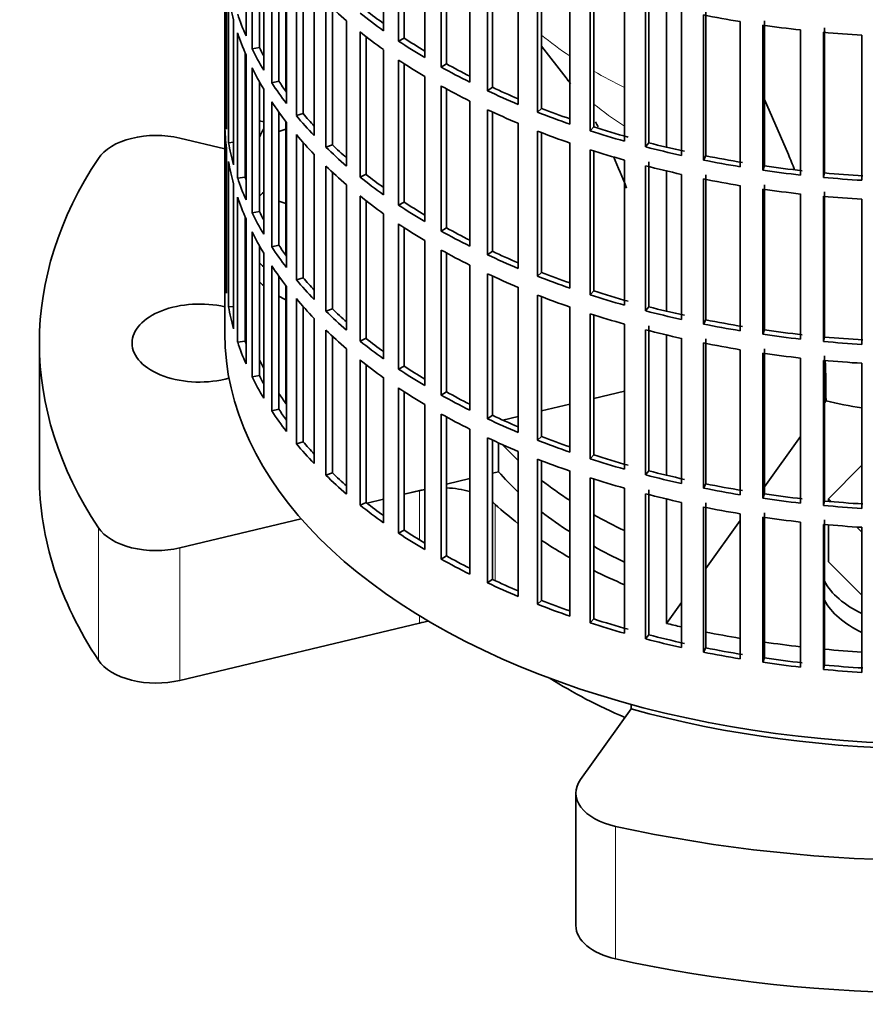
# Model space of a CAD drawing. Header units: millimetres. Extents: x 148 to 904, y -3227 to 2234.
# Tile 2 of 25: x 667 to 776, y -3219 to -3091. Entities that reach past the tile are written whole.
import ezdxf

# ---------------------------------------------------------------- set-up
doc = ezdxf.new("R2010")
doc.units = ezdxf.units.MM
for name, color, linetype in [('M5X8_UNI7687', 7, 'Continuous'), ('VSI134_ADATTATOR', 7, 'Continuous'), ('VSI134_FILTRO_A', 7, 'Continuous'), ('VSI134_SUPPORTO_', 7, 'Continuous')]:
    doc.layers.add(name, color=color, linetype=linetype)

# ---------------------------------------------------------------- blocks, each defined once
blk = doc.blocks.new('SE4')
at = {"layer": 'M5X8_UNI7687', "color": 7, "linetype": 'Continuous', "lineweight": 35}
blk.add_line((698.28, -3104.65), (697.73, -3104.55), dxfattribs=at)
blk.add_arc((704.61, -3111.04), 10, 149.5344, 150.749, dxfattribs=at)
blk.add_ellipse((696.44, -3109.32), major_axis=(1.01, 4.83), ratio=0.279258, start_param=0.911533, end_param=0.977038, dxfattribs=at)
at = {"layer": 'VSI134_ADATTATOR', "color": 7, "linetype": 'Continuous', "lineweight": 35}
for p, q in [((701.16, -3105.62), (700.24, -3105.93)), ((687.41, -3106.77), (693.24, -3108.17)), ((700.24, -3114.93), (701.16, -3115.24)), ((669.24, -3133.29), (669.24, -3150.44)), ((775.71, -3149.11), (771.38, -3153.44)), ((718.44, -3152.39), (716.48, -3152.86)), ((713.8, -3153.5), (711.67, -3154.01)), ((771.38, -3153.44), (771.75, -3153.82)), ((771.38, -3153.44), (771.38, -3153.78)), ((703.15, -3156.05), (687.41, -3159.81)), ((771.38, -3156.82), (771.38, -3161.61)), ((775.03, -3157.09), (775.71, -3157.77)), ((771.38, -3161.61), (775.71, -3165.94)), ((718.44, -3169.54), (687.41, -3176.96)), ((739.3, -3189.77), (745.85, -3180.65)), ((738.7, -3191.54), (738.7, -3208.69))]:
    blk.add_line(p, q, dxfattribs=at)
at = {"layer": 'VSI134_ADATTATOR', "color": 4, "linetype": 'Continuous', "lineweight": 9}
for p, q in [((718.44, -3152.39), (718.44, -3158.77)), ((728.26, -3154.18), (728.26, -3164.05)), ((676.88, -3174.34), (676.88, -3157.19)), ((687.41, -3176.96), (687.41, -3159.81)), ((718.44, -3168.59), (718.44, -3169.54)), ((743.84, -3195.85), (743.84, -3213))]:
    blk.add_line(p, q, dxfattribs=at)
at = {"layer": 'VSI134_ADATTATOR', "color": 7, "linetype": 'Continuous', "lineweight": 35}
for centre, major_axis, start_param, end_param in [((684.35, -3111.04), (-8, 0), 4.31969, 5.918268), ((785.24, -3133.29), (116, 0), 2.776675, 3.50651), ((710.74, -3118.59), (15, 0), -3.732349, -3.662938), ((710.74, -3118.59), (15, 0), -3.312421, -3.278191), ((710.74, -3118.59), (15, 0), 3.282894, 3.326258), ((710.74, -3121.04), (15, 0), 3.272341, 3.326258), ((710.74, -3118.59), (15, 0), 3.662938, 3.732349), ((710.74, -3121.04), (15, 0), 3.662938, 3.732349), ((710.74, -3121.04), (15, 0), 3.937177, 4.025776), ((689.99, -3133.29), (-8.75, 0), 4.331842, 6.283185), ((689.99, -3133.29), (-8.75, 0), 0, 2.019491), ((785.24, -3129.21), (63.5, 0), 3.630183, 3.695596), ((785.24, -3133.29), (-63.5, 0), 0.471521, 0.554004), ((785.24, -3150.44), (116, 0), 3.141593, 3.50651), ((785.24, -3129.21), (63.5, 0), 3.780241, 3.871917), ((721.5, -3156.66), (-8, 0), -1.26882, -1.178097), ((721.5, -3156.66), (-8, 0), 4.266778, 4.65767), ((721.5, -3156.66), (-8, 0), 3.70734, 3.789981), ((785.24, -3133.29), (-67.5, 0), 0.565747, 0.643452), ((785.24, -3133.29), (-63.5, 0), 0.638648, 0.730324), ((785.24, -3129.21), (63.5, 0), 3.942033, 4.025905), ((684.35, -3155.54), (-8, 0), 0.364918, 1.963495), ((785.24, -3133.29), (-67.5, 0), 0.71465, 0.794261), ((785.24, -3133.29), (-63.5, 0), 0.800441, 0.884313), ((785.24, -3133.29), (-67.5, 0), 0.856451, 0.93196), ((785.24, -3161.61), (15, 0), 3.436597, 4.024349), ((785.24, -3164.06), (15, 0), 3.436597, 4.024349), ((721.5, -3173.8), (-8, 0), 4.946659, 5.105088), ((684.35, -3172.69), (-8, 0), 0.364918, 1.963495), ((785.24, -3150.44), (-67.5, 0), 0.739599, 0.933211), ((746.7, -3191.54), (8, 0), 2.748894, 4.347471), ((785.24, -3133.29), (116, 0), 4.347471, 5.077307), ((746.7, -3208.69), (8, 0), 3.141593, 4.347471), ((785.24, -3150.44), (-116, 0), 1.205879, 1.935714)]:
    blk.add_ellipse(centre, major_axis=major_axis, ratio=0.57735, start_param=start_param, end_param=end_param, dxfattribs=at)
at = {"layer": 'VSI134_FILTRO_A', "color": 7, "linetype": 'Continuous', "lineweight": 35}
for p, q in [((693.24, -2967.95), (693.24, -3132.07)), ((695.99, -3074.75), (695.99, -3093.53)), ((713.8, -3074.09), (713.8, -3092.87)), ((696.78, -3076.44), (696.78, -3095.22)), ((715.74, -3075.43), (715.74, -3094.21)), ((716.48, -3075.91), (716.48, -3093.82)), ((719.12, -3077.56), (719.12, -3096.33)), ((697.73, -3078.24), (697.73, -3095.04)), ((721.26, -3078.79), (721.26, -3097.57)), ((698.28, -3079.19), (698.28, -3097.97)), ((721.94, -3079.16), (721.94, -3097.14)), ((699.32, -3080.83), (699.32, -3099.61)), ((724.95, -3080.74), (724.95, -3099.52)), ((700.24, -3082.17), (700.24, -3099.39)), ((727.27, -3081.87), (727.27, -3100.64)), ((727.88, -3082.15), (727.88, -3100.19)), ((693.25, -3083.95), (693.25, -3102.73)), ((701.23, -3083.5), (701.23, -3102.28)), ((731.24, -3083.62), (731.24, -3102.4)), ((702.51, -3085.09), (702.51, -3103.86)), ((733.72, -3084.63), (733.72, -3103.4)), ((734.25, -3084.83), (734.25, -3102.92)), ((703.4, -3086.11), (703.4, -3103.6)), ((737.93, -3086.18), (737.93, -3104.96)), ((693.47, -3086.84), (693.47, -3105.61)), ((704.82, -3087.65), (704.82, -3106.43)), ((740.56, -3087.05), (740.56, -3105.83)), ((741.02, -3087.2), (741.02, -3105.32)), ((693.73, -3088.58), (693.73, -3107.36)), ((706.33, -3089.16), (706.33, -3107.94)), ((744.99, -3088.38), (744.99, -3107.16)), ((747.73, -3089.12), (747.73, -3107.9)), ((748.12, -3088.59), (748.12, -3107.37)), ((707.17, -3089.96), (707.17, -3107.63)), ((752.35, -3090.23), (752.35, -3109.01)), ((755.5, -3090.27), (755.5, -3109.05)), ((694.38, -3091.44), (694.38, -3110.22)), ((709.02, -3091.59), (709.02, -3110.37)), ((755.2, -3090.82), (755.2, -3109.6)), ((759.97, -3091.69), (759.97, -3110.47)), ((763.11, -3091.58), (763.11, -3110.36)), ((762.89, -3092.15), (762.89, -3110.92)), ((767.77, -3092.77), (767.77, -3111.55)), ((770.89, -3092.5), (770.89, -3111.28)), ((694.91, -3093.16), (694.91, -3111.94)), ((710.75, -3093.03), (710.75, -3111.81)), ((711.55, -3093.65), (711.55, -3111.45)), ((716.48, -3093.82), (715.74, -3094.21)), ((770.76, -3093.07), (770.76, -3111.85)), ((775.71, -3093.45), (775.71, -3112.23)), ((697.73, -3095.04), (696.78, -3095.22)), ((713.8, -3095.32), (713.8, -3114.1)), ((695.89, -3095.73), (695.89, -3111.81)), ((695.99, -3095.98), (695.99, -3114.76)), ((715.74, -3096.66), (715.74, -3115.44)), ((696.78, -3097.67), (696.78, -3116.45)), ((716.48, -3097.14), (716.48, -3115.04)), ((721.94, -3097.14), (721.26, -3097.57)), ((719.12, -3098.78), (719.12, -3117.56)), ((697.73, -3099.47), (697.73, -3116.27)), ((698.28, -3100.42), (698.28, -3119.2)), ((700.24, -3099.39), (699.32, -3099.61)), ((721.26, -3100.02), (721.26, -3118.8)), ((721.94, -3100.39), (721.94, -3118.37)), ((727.88, -3100.19), (727.27, -3100.64)), ((693.47, -3102.73), (693.25, -3102.73)), ((699.32, -3102.06), (699.32, -3120.84)), ((724.95, -3101.97), (724.95, -3120.75)), ((727.27, -3103.09), (727.27, -3121.87)), ((734.25, -3102.92), (733.72, -3103.4)), ((700.24, -3103.4), (700.24, -3120.62)), ((703.4, -3103.6), (702.51, -3103.86)), ((727.88, -3103.38), (727.88, -3121.42)), ((693.25, -3105.18), (693.25, -3123.96)), ((701.23, -3104.73), (701.23, -3123.51)), ((731.24, -3104.85), (731.24, -3123.63)), ((741.02, -3105.32), (740.56, -3105.83)), ((702.51, -3106.31), (702.51, -3125.09)), ((733.72, -3105.85), (733.72, -3124.63)), ((734.25, -3106.06), (734.25, -3124.15)), ((693.47, -3108.06), (693.47, -3126.84)), ((694.38, -3107.31), (693.73, -3107.36)), ((703.4, -3107.34), (703.4, -3124.83)), ((707.17, -3107.63), (706.33, -3107.94)), ((737.93, -3107.41), (737.93, -3126.18)), ((740.56, -3108.28), (740.56, -3127.06)), ((748.12, -3107.37), (747.73, -3107.9)), ((704.82, -3108.87), (704.82, -3127.65)), ((741.02, -3108.43), (741.02, -3126.55)), ((755.5, -3109.05), (755.2, -3109.6)), ((693.73, -3109.81), (693.73, -3128.59)), ((706.33, -3110.39), (706.33, -3129.17)), ((744.99, -3109.61), (744.99, -3128.39)), ((747.73, -3110.35), (747.73, -3129.13)), ((748.12, -3109.82), (748.12, -3128.6)), ((763.11, -3110.36), (762.89, -3110.92)), ((695.89, -3111.81), (694.91, -3111.94)), ((707.17, -3111.19), (707.17, -3128.86)), ((711.55, -3111.45), (710.75, -3111.81)), ((752.35, -3111.46), (752.35, -3130.24)), ((755.2, -3112.05), (755.2, -3130.83)), ((755.5, -3111.5), (755.5, -3130.28)), ((770.89, -3111.28), (770.76, -3111.85)), ((694.38, -3112.67), (694.38, -3131.45)), ((709.02, -3112.82), (709.02, -3131.6)), ((759.97, -3112.92), (759.97, -3131.7)), ((762.89, -3113.37), (762.89, -3132.15)), ((763.11, -3112.81), (763.11, -3131.59)), ((694.91, -3114.39), (694.91, -3133.17)), ((710.75, -3114.26), (710.75, -3133.03)), ((767.77, -3114), (767.77, -3132.78)), ((770.76, -3114.3), (770.76, -3133.08)), ((770.89, -3113.73), (770.89, -3132.51)), ((775.71, -3114.68), (775.71, -3133.46)), ((711.55, -3114.88), (711.55, -3132.68)), ((716.48, -3115.04), (715.74, -3115.44)), ((695.89, -3116.96), (695.89, -3133.04)), ((695.99, -3117.21), (695.99, -3135.99)), ((697.73, -3116.27), (696.78, -3116.45)), ((713.8, -3116.55), (713.8, -3135.32)), ((715.74, -3117.88), (715.74, -3136.66)), ((716.48, -3118.37), (716.48, -3136.27)), ((721.94, -3118.37), (721.26, -3118.8)), ((696.78, -3118.9), (696.78, -3137.68)), ((697.73, -3120.7), (697.73, -3137.5)), ((700.24, -3120.62), (699.32, -3120.84)), ((719.12, -3120.01), (719.12, -3138.79)), ((698.28, -3121.65), (698.28, -3140.43)), ((721.26, -3121.25), (721.26, -3140.03)), ((721.94, -3121.62), (721.94, -3139.6)), ((727.88, -3121.42), (727.27, -3121.87)), ((699.32, -3123.29), (699.32, -3142.07)), ((724.95, -3123.2), (724.95, -3141.98)), ((693.47, -3123.95), (693.25, -3123.96)), ((700.24, -3124.63), (700.24, -3141.85)), ((703.4, -3124.83), (702.51, -3125.09)), ((727.27, -3124.32), (727.27, -3143.1)), ((727.88, -3124.61), (727.88, -3142.64)), ((734.25, -3124.15), (733.72, -3124.63)), ((701.23, -3125.96), (701.23, -3144.74)), ((731.24, -3126.08), (731.24, -3144.86)), ((733.72, -3127.08), (733.72, -3145.86)), ((734.25, -3127.29), (734.25, -3145.38)), ((741.02, -3126.55), (740.56, -3127.06)), ((694.38, -3128.54), (693.73, -3128.59)), ((702.51, -3127.54), (702.51, -3146.32)), ((703.4, -3128.57), (703.4, -3146.06)), ((737.93, -3128.63), (737.93, -3147.41)), ((748.12, -3128.6), (747.73, -3129.13)), ((707.17, -3128.86), (706.33, -3129.17)), ((740.56, -3129.51), (740.56, -3148.29)), ((741.02, -3129.66), (741.02, -3147.78)), ((704.82, -3130.1), (704.82, -3148.88)), ((744.99, -3130.84), (744.99, -3149.62)), ((748.12, -3131.05), (748.12, -3149.83)), ((755.5, -3130.28), (755.2, -3130.83)), ((706.33, -3131.62), (706.33, -3150.4)), ((707.17, -3132.41), (707.17, -3150.09)), ((747.73, -3131.58), (747.73, -3150.36)), ((763.11, -3131.59), (762.89, -3132.15)), ((770.89, -3132.51), (770.76, -3133.08)), ((695.89, -3133.04), (694.91, -3133.17)), ((711.55, -3132.68), (710.75, -3133.03)), ((752.35, -3132.68), (752.35, -3151.46)), ((755.2, -3133.28), (755.2, -3152.06)), ((755.5, -3132.73), (755.5, -3151.51)), ((709.02, -3134.05), (709.02, -3152.83)), ((759.97, -3134.15), (759.97, -3152.93)), ((762.89, -3134.6), (762.89, -3153.38)), ((763.11, -3134.04), (763.11, -3152.82)), ((770.89, -3134.96), (770.89, -3153.74)), ((710.75, -3135.48), (710.75, -3154.26)), ((711.55, -3136.11), (711.55, -3153.91)), ((716.48, -3136.27), (715.74, -3136.66)), ((767.77, -3135.23), (767.77, -3154.01)), ((770.76, -3135.53), (770.76, -3154.31)), ((775.71, -3135.91), (775.71, -3154.69)), ((697.73, -3137.5), (696.78, -3137.68)), ((713.8, -3137.77), (713.8, -3156.55)), ((715.74, -3139.11), (715.74, -3157.89)), ((716.48, -3139.6), (716.48, -3157.5)), ((721.94, -3139.6), (721.26, -3140.03)), ((719.12, -3141.24), (719.12, -3160.02)), ((700.24, -3141.85), (699.32, -3142.07)), ((721.26, -3142.48), (721.26, -3161.26)), ((727.88, -3142.64), (727.27, -3143.1)), ((721.94, -3142.85), (721.94, -3160.83)), ((724.95, -3144.43), (724.95, -3163.21)), ((703.4, -3146.06), (702.51, -3146.32)), ((727.27, -3145.55), (727.27, -3164.33)), ((727.88, -3145.83), (727.88, -3163.87)), ((734.25, -3145.38), (733.72, -3145.86)), ((731.24, -3147.31), (731.24, -3166.09)), ((741.02, -3147.78), (740.56, -3148.29)), ((733.72, -3148.31), (733.72, -3167.09)), ((734.25, -3148.52), (734.25, -3166.6)), ((707.17, -3150.09), (706.33, -3150.4)), ((737.93, -3149.86), (737.93, -3168.64)), ((748.12, -3149.83), (747.73, -3150.36)), ((740.56, -3150.74), (740.56, -3169.52)), ((741.02, -3150.88), (741.02, -3169)), ((755.5, -3151.51), (755.2, -3152.06)), ((744.99, -3152.07), (744.99, -3170.85)), ((747.73, -3152.81), (747.73, -3171.59)), ((748.12, -3152.28), (748.12, -3171.05)), ((763.11, -3152.82), (762.89, -3153.38)), ((711.55, -3153.91), (710.75, -3154.26)), ((752.35, -3153.91), (752.35, -3172.69)), ((755.5, -3153.96), (755.5, -3172.74)), ((770.89, -3153.74), (770.76, -3154.31)), ((755.2, -3154.51), (755.2, -3173.29)), ((759.97, -3155.38), (759.97, -3174.16)), ((763.11, -3155.27), (763.11, -3174.05)), ((762.89, -3155.83), (762.89, -3174.61)), ((767.77, -3156.46), (767.77, -3175.24)), ((770.89, -3156.19), (770.89, -3174.97)), ((716.48, -3157.5), (715.74, -3157.89)), ((770.76, -3156.76), (770.76, -3175.54)), ((775.71, -3157.14), (775.71, -3175.92)), ((721.94, -3160.83), (721.26, -3161.26)), ((727.88, -3163.87), (727.27, -3164.33)), ((734.25, -3166.6), (733.72, -3167.09)), ((741.02, -3169), (740.56, -3169.52)), ((748.12, -3171.05), (747.73, -3171.59)), ((755.5, -3172.74), (755.2, -3173.29)), ((763.11, -3174.05), (762.89, -3174.61)), ((770.89, -3174.97), (770.76, -3175.54))]:
    blk.add_line(p, q, dxfattribs=at)
for centre, major_axis, start_param, end_param in [((785.24, -3083.08), (-92, 0), 0.103722, 0.158077), ((785.24, -3061.85), (-92, 0), 0.540055, 0.594409), ((785.24, -3059.4), (-91, 0), 0.627022, 0.668018), ((785.24, -3080.63), (-92, 0), 0.190989, 0.245343), ((785.24, -3059.4), (-92, 0), 0.627321, 0.681676), ((785.24, -3040.62), (-92, 0), 1.238186, 1.292541), ((785.24, -3040.62), (-92, 0), 1.325453, 1.379807), ((785.24, -3083.08), (-92, 0), 0.190989, 0.245343), ((785.24, -3061.85), (-92, 0), 0.627321, 0.681676), ((785.24, -3059.4), (-92, 0), 0.714588, 0.768942), ((785.24, -3059.4), (-91, 0), 0.714289, 0.757518), ((785.24, -3040.62), (-92, 0), 1.412719, 1.467074), ((785.24, -3080.63), (-92, 0), 0.278255, 0.33261), ((785.24, -3080.63), (-91, 0), 0.277957, 0.299174), ((785.24, -3061.85), (-92, 0), 0.714588, 0.768942), ((785.24, -3083.08), (-92, 0), 0.278255, 0.33261), ((785.24, -3059.4), (-92, 0), 0.801854, 0.856209), ((785.24, -3059.4), (-91, 0), 0.801555, 0.846635), ((785.24, -3080.63), (-92, 0), 0.365522, 0.419876), ((785.24, -3080.63), (-91, 0), 0.365223, 0.394539), ((785.24, -3061.85), (-92, 0), 0.801854, 0.856209), ((785.24, -3059.4), (-92, 0), 0.889121, 0.943475), ((785.24, -3059.4), (-91, 0), 0.888822, 0.935485), ((785.24, -3101.86), (-92, 0), 0.016456, 0.07081), ((785.24, -3083.08), (-92, 0), 0.365522, 0.419876), ((785.24, -3061.85), (-92, 0), 0.889121, 0.943475), ((785.24, -3059.4), (-91, 0), 0.976088, 1.024141), ((785.24, -3080.63), (-92, 0), 0.452788, 0.507143), ((785.24, -3080.63), (-91, 0), 0.45249, 0.486998), ((785.24, -3059.4), (-92, 0), 0.976387, 1.030742), ((785.24, -3104.31), (-92, 0), 0.016456, 0.07081), ((785.24, -3059.4), (-91, 0), 1.063355, 1.118307), ((785.24, -3083.08), (-92, 0), 0.452788, 0.507143), ((785.24, -3061.85), (-92, 0), 0.976387, 1.030742), ((785.24, -3059.4), (-92, 0), 1.063654, 1.118008), ((785.24, -3101.86), (-92, 0), 0.103722, 0.158077), ((785.24, -3080.63), (-92, 0), 0.540055, 0.594409), ((785.24, -3080.63), (-91, 0), 0.539756, 0.577951), ((785.24, -3061.85), (-92, 0), 1.063654, 1.118008), ((785.24, -3059.4), (-92, 0), 1.15092, 1.205275), ((785.24, -3059.4), (-91, 0), 1.150621, 1.205573), ((785.24, -3059.4), (-91, 0), 1.237888, 1.29284), ((785.24, -3104.31), (-92, 0), 0.103722, 0.158077), ((785.24, -3083.08), (-92, 0), 0.540055, 0.594409), ((785.24, -3061.85), (-92, 0), 1.15092, 1.205275), ((785.24, -3059.4), (-92, 0), 1.238186, 1.292541), ((785.24, -3059.4), (-91, 0), 1.325154, 1.380106), ((785.24, -3101.86), (-92, 0), 0.190989, 0.245343), ((785.24, -3101.86), (-91, 0), 0.19069, 0.196715), ((785.24, -3080.63), (-92, 0), 0.627321, 0.681676), ((785.24, -3080.63), (-91, 0), 0.627022, 0.668018), ((785.24, -3061.85), (-92, 0), 1.238186, 1.292541), ((785.24, -3059.4), (-92, 0), 1.325453, 1.379807), ((785.24, -3059.4), (-92, 0), 1.412719, 1.467074), ((785.24, -3059.4), (-91, 0), 1.412421, 1.467373), ((785.24, -3061.85), (-92, 0), 1.325453, 1.379807), ((785.24, -3104.31), (-92, 0), 0.190989, 0.245343), ((785.24, -3083.08), (-92, 0), 0.627321, 0.681676), ((785.24, -3061.85), (-92, 0), 1.412719, 1.467074), ((785.24, -3080.63), (-92, 0), 0.714588, 0.768942), ((785.24, -3080.63), (-91, 0), 0.714289, 0.757518), ((785.24, -3101.86), (-92, 0), 0.278255, 0.33261), ((785.24, -3101.86), (-91, 0), 0.277957, 0.299174), ((785.24, -3083.08), (-92, 0), 0.714588, 0.768942), ((785.24, -3080.63), (-91, 0), 0.801555, 0.846635), ((785.24, -3104.31), (-92, 0), 0.278255, 0.33261), ((785.24, -3080.63), (-92, 0), 0.801854, 0.856209), ((785.24, -3101.86), (-92, 0), 0.365522, 0.419876), ((785.24, -3101.86), (-91, 0), 0.365223, 0.394539), ((785.24, -3083.08), (-92, 0), 0.801854, 0.856209), ((785.24, -3080.63), (-92, 0), 0.889121, 0.943475), ((785.24, -3080.63), (-91, 0), 0.888822, 0.935485), ((785.24, -3104.31), (-92, 0), 0.365522, 0.419876), ((785.24, -3123.09), (-92, 0), 0.016456, 0.07081), ((785.24, -3101.86), (-91, 0), 0.45249, 0.486998), ((785.24, -3083.08), (-92, 0), 0.889121, 0.943475), ((785.24, -3080.63), (-92, 0), 0.976387, 1.030742), ((785.24, -3080.63), (-91, 0), 0.976088, 1.024141), ((785.24, -3101.86), (-92, 0), 0.452788, 0.507143), ((785.24, -3083.08), (-92, 0), 0.976387, 1.030742), ((785.24, -3080.63), (-92, 0), 1.063654, 1.118008), ((785.24, -3080.63), (-91, 0), 1.063355, 1.118307), ((785.24, -3123.09), (-92, 0), 0.103722, 0.158077), ((785.24, -3104.31), (-92, 0), 0.452788, 0.507143), ((785.24, -3080.63), (-91, 0), 1.150621, 1.205573), ((785.24, -3101.86), (-92, 0), 0.540055, 0.594409), ((785.24, -3101.86), (-91, 0), 0.539756, 0.577951), ((785.24, -3083.08), (-92, 0), 1.063654, 1.118008), ((785.24, -3080.63), (-92, 0), 1.15092, 1.205275), ((785.24, -3080.63), (-92, 0), 1.238186, 1.292541), ((785.24, -3080.63), (-91, 0), 1.237888, 1.29284), ((785.24, -3132.07), (-92, 0), 0, 3.141593), ((785.24, -3104.31), (-92, 0), 0.540055, 0.594409), ((785.24, -3083.08), (-92, 0), 1.15092, 1.205275), ((785.24, -3080.63), (-92, 0), 1.325453, 1.379807), ((785.24, -3080.63), (-91, 0), 1.325154, 1.380106), ((785.24, -3080.63), (-91, 0), 1.412421, 1.467373), ((785.24, -3123.09), (-92, 0), 0.190989, 0.245343), ((785.24, -3123.09), (-91, 0), 0.19069, 0.196715), ((785.24, -3101.86), (-92, 0), 0.627321, 0.681676), ((785.24, -3101.86), (-91, 0), 0.627022, 0.668018), ((785.24, -3083.08), (-92, 0), 1.238186, 1.292541), ((785.24, -3080.63), (-92, 0), 1.412719, 1.467074), ((785.24, -3083.08), (-92, 0), 1.325453, 1.379807), ((785.24, -3104.31), (-92, 0), 0.627321, 0.681676), ((785.24, -3101.86), (-91, 0), 0.714289, 0.757518), ((785.24, -3083.08), (-92, 0), 1.412719, 1.467074), ((785.24, -3123.09), (-91, 0), 0.277957, 0.299174), ((785.24, -3101.86), (-92, 0), 0.714588, 0.768942), ((785.24, -3123.09), (-92, 0), 0.278255, 0.33261), ((785.24, -3104.31), (-92, 0), 0.714588, 0.768942), ((785.24, -3101.86), (-92, 0), 0.801854, 0.856209), ((785.24, -3101.86), (-91, 0), 0.801555, 0.846635), ((785.24, -3123.09), (-92, 0), 0.365522, 0.419876), ((785.24, -3123.09), (-91, 0), 0.365223, 0.394539), ((785.24, -3104.31), (-92, 0), 0.801854, 0.856209), ((785.24, -3101.86), (-91, 0), 0.888822, 0.935485), ((785.24, -3101.86), (-92, 0), 0.889121, 0.943475), ((785.24, -3123.09), (-92, 0), 0.452788, 0.507143), ((785.24, -3123.09), (-91, 0), 0.45249, 0.486998), ((785.24, -3104.31), (-92, 0), 0.889121, 0.943475), ((785.24, -3101.86), (-92, 0), 0.976387, 1.030742), ((785.24, -3101.86), (-91, 0), 0.976088, 1.024141), ((785.24, -3101.86), (-91, 0), 1.063355, 1.118307), ((785.24, -3104.31), (-92, 0), 0.976387, 1.030742), ((785.24, -3101.86), (-92, 0), 1.063654, 1.118008), ((785.24, -3123.09), (-91, 0), 0.539756, 0.577951), ((785.24, -3101.86), (-92, 0), 1.15092, 1.205275), ((785.24, -3101.86), (-91, 0), 1.150621, 1.205573), ((785.24, -3123.09), (-92, 0), 0.540055, 0.594409), ((785.24, -3104.31), (-92, 0), 1.063654, 1.118008), ((785.24, -3101.86), (-91, 0), 1.237888, 1.29284), ((785.24, -3104.31), (-92, 0), 1.15092, 1.205275), ((785.24, -3101.86), (-92, 0), 1.238186, 1.292541), ((785.24, -3101.86), (-91, 0), 1.325154, 1.380106), ((785.24, -3123.09), (-91, 0), 0.627022, 0.668018), ((785.24, -3101.86), (-92, 0), 1.325453, 1.379807), ((785.24, -3101.86), (-91, 0), 1.412421, 1.467373), ((785.24, -3123.09), (-92, 0), 0.627321, 0.681676), ((785.24, -3104.31), (-92, 0), 1.238186, 1.292541), ((785.24, -3101.86), (-92, 0), 1.412719, 1.467074), ((785.24, -3104.31), (-92, 0), 1.325453, 1.379807), ((785.24, -3123.09), (-92, 0), 0.714588, 0.768942), ((785.24, -3123.09), (-91, 0), 0.714289, 0.757518), ((785.24, -3104.31), (-92, 0), 1.412719, 1.467074), ((785.24, -3123.09), (-92, 0), 0.801854, 0.856209), ((785.24, -3123.09), (-91, 0), 0.801555, 0.846635), ((785.24, -3123.09), (-92, 0), 0.889121, 0.943475), ((785.24, -3123.09), (-91, 0), 0.888822, 0.935485), ((785.24, -3123.09), (-91, 0), 0.976088, 1.024141), ((785.24, -3123.09), (-92, 0), 0.976387, 1.030742), ((785.24, -3123.09), (-91, 0), 1.063355, 1.118307), ((785.24, -3123.09), (-92, 0), 1.063654, 1.118008), ((785.24, -3123.09), (-92, 0), 1.15092, 1.205275), ((785.24, -3123.09), (-91, 0), 1.150621, 1.205573), ((785.24, -3123.09), (-92, 0), 1.238186, 1.292541), ((785.24, -3123.09), (-91, 0), 1.237888, 1.29284), ((785.24, -3123.09), (-91, 0), 1.325154, 1.380106), ((785.24, -3123.09), (-92, 0), 1.325453, 1.379807), ((785.24, -3123.09), (-92, 0), 1.412719, 1.467074), ((785.24, -3123.09), (-91, 0), 1.412421, 1.467373)]:
    blk.add_ellipse(centre, major_axis=major_axis, ratio=0.57735, start_param=start_param, end_param=end_param, dxfattribs=at)
at = {"layer": 'VSI134_SUPPORTO_', "color": 7, "linetype": 'Continuous', "lineweight": 35}
for p, q in [((701.16, -3100.73), (701.16, -3083.42)), ((750.41, -3107.94), (750.41, -3089.78)), ((734.25, -3094.88), (737.42, -3098.96)), ((766.21, -3108.88), (763.11, -3101.75)), ((701.16, -3121.96), (701.16, -3104.65)), ((750.41, -3129.17), (750.41, -3111.01)), ((701.16, -3141.15), (701.16, -3125.88)), ((750.41, -3150.4), (750.41, -3132.24)), ((744.99, -3139.51), (741.02, -3140.46)), ((737.93, -3141.2), (734.25, -3142.08)), ((770.89, -3141.05), (771.08, -3140.78)), ((731.24, -3142.8), (729.25, -3143.27)), ((728.67, -3149.95), (728.67, -3146.19)), ((763.11, -3151.89), (767.77, -3145.39)), ((727.88, -3150.13), (728.67, -3149.95)), ((721.94, -3151.55), (724.95, -3150.83)), ((716.48, -3152.86), (719.12, -3152.23)), ((711.67, -3154.01), (713.8, -3153.5)), ((750.41, -3169.58), (750.41, -3153.47)), ((755.5, -3162.49), (759.97, -3156.27)), ((750.41, -3169.58), (752.35, -3166.88)), ((745.85, -3180.07), (745.85, -3180.65))]:
    blk.add_line(p, q, dxfattribs=at)
for start, end in [(36.1929, 37.2035), (29.2862, 30.0606), (20.1786, 24.7874)]:
    blk.add_arc((693.56, -3132.25), 55.07, start, end, dxfattribs=at)
at = {"layer": 'VSI134_SUPPORTO_', "color": 4, "linetype": 'Continuous', "lineweight": 9}
for centre, major_axis, start_param, end_param in [((785.24, -3072.78), (-62.27, 0), 0.611601, 0.708032), ((785.24, -3072.78), (-62.27, 0), 0.78113, 0.86805), ((785.24, -3084.4), (-54.06, 0), 0.485325, 0.505195), ((785.24, -3084.4), (-54.06, 0), 0.61282, 0.730964)]:
    blk.add_ellipse(centre, major_axis=major_axis, ratio=0.57735, start_param=start_param, end_param=end_param, dxfattribs=at)
at = {"layer": 'VSI134_SUPPORTO_', "color": 7, "linetype": 'Continuous', "lineweight": 35}
for centre, major_axis, ratio, start_param, end_param in [((785.24, -3121.04), (91, 0), 0.57735, -3.440767, -3.419549), ((734.72, -3191.55), (22.1, 92.39), 0.31246, -0.439518, -0.393934), ((785.24, -3121.04), (91, 0), 0.57735, -3.338308, -3.332283), ((785.24, -3121.04), (91, 0), 0.57735, 3.332283, 3.338308), ((785.24, -3121.04), (91, 0), 0.57735, 3.419549, 3.440767), ((734.72, -3191.55), (22.1, 92.39), 0.31246, -0.916318, -0.847251), ((785.24, -3121.04), (91, 0), 0.57735, 3.506816, 3.534292), ((785.24, -3121.04), (37, 0), 0.57735, 4.31969, 4.452015), ((785.24, -3121.04), (91, 0), 0.57735, 4.31969, 4.342658), ((785.24, -3121.04), (91, 0), 0.57735, 4.37948, 4.430993), ((785.24, -3121.04), (91, 0), 0.57735, 4.466747, 4.519275), ((785.24, -3121.04), (91, 0), 0.57735, 4.554013, 4.607523), ((785.24, -3133.29), (-91, 0), 0.57735, 1.123125, 2.018468)]:
    blk.add_ellipse(centre, major_axis=major_axis, ratio=ratio, start_param=start_param, end_param=end_param, dxfattribs=at)

msp = doc.modelspace()

# ---------------------------------------------------------------- block references
msp.add_blockref('SE4', (0, 0))

doc.saveas('drawing.dxf')
